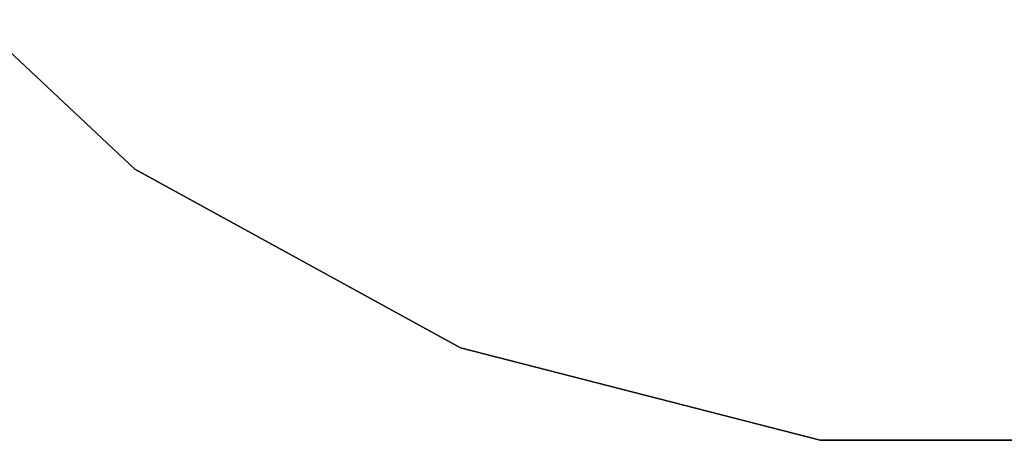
# Model space of a CAD drawing. Extents: x 1 to 115, y -55 to 55.
# Tile 29 of 86: x 52.22 to 55.54, y -4.96 to -3.54. Entities that reach past the tile are written whole.
import ezdxf

# ---------------------------------------------------------------- set-up
doc = ezdxf.new("R2010")
doc.units = 0
doc.header["$LTSCALE"] = 25.4
doc.layers.get('0').update_dxf_attribs({"linetype": 'CONTINUOUS'})

# ---------------------------------------------------------------- blocks, each defined once
blk = doc.blocks.new('NL2500025450_STL')
at = {"color": 0}
for p, q in [((52.6111, -4.0451, 45.6096), (51.6974, -3.1871, 45.6096)), ((51.6974, -3.1871, 43.8096), (52.6111, -4.0451, 43.8096)), ((51.6974, -3.1871, 43.8096), (52.6111, -4.0451, 43.8096)), ((52.6111, -4.0451, 45.6096), (51.6974, -3.1871, 45.6096)), ((53.7094, -4.6489, 45.6096), (52.6111, -4.0451, 45.6096)), ((52.6111, -4.0451, 43.8096), (53.7094, -4.6489, 43.8096)), ((52.6111, -4.0451, 43.8096), (53.7094, -4.6489, 43.8096)), ((52.6111, -4.0451, 43.8096), (52.6111, -4.0451, 45.6096)), ((53.7094, -4.6489, 45.6096), (52.6111, -4.0451, 45.6096)), ((52.6111, -4.0451, 43.8096), (52.6111, -4.0451, 45.6096)), ((54.9233, -4.9606, 45.6096), (53.7094, -4.6489, 45.6096)), ((53.7094, -4.6489, 43.8096), (54.9233, -4.9606, 43.8096)), ((53.7094, -4.6489, 43.8096), (54.9233, -4.9606, 43.8096)), ((53.7094, -4.6489, 43.8096), (53.7094, -4.6489, 45.6096)), ((54.9233, -4.9606, 45.6096), (53.7094, -4.6489, 45.6096)), ((53.7094, -4.6489, 43.8096), (53.7094, -4.6489, 45.6096)), ((56.1767, -4.9606, 45.6096), (54.9233, -4.9606, 45.6096)), ((54.9233, -4.9606, 43.8096), (56.1767, -4.9606, 43.8096)), ((54.9233, -4.9606, 43.8096), (56.1767, -4.9606, 43.8096)), ((54.9233, -4.9606, 43.8096), (54.9233, -4.9606, 45.6096)), ((56.1767, -4.9606, 45.6096), (54.9233, -4.9606, 45.6096)), ((54.9233, -4.9606, 43.8096), (54.9233, -4.9606, 45.6096))]:
    blk.add_line(p, q, dxfattribs=at)

msp = doc.modelspace()

# ---------------------------------------------------------------- block references
at = {"color": 0}
msp.add_blockref('NL2500025450_STL', (0, 0, 200), dxfattribs=at)

doc.saveas('drawing.dxf')
